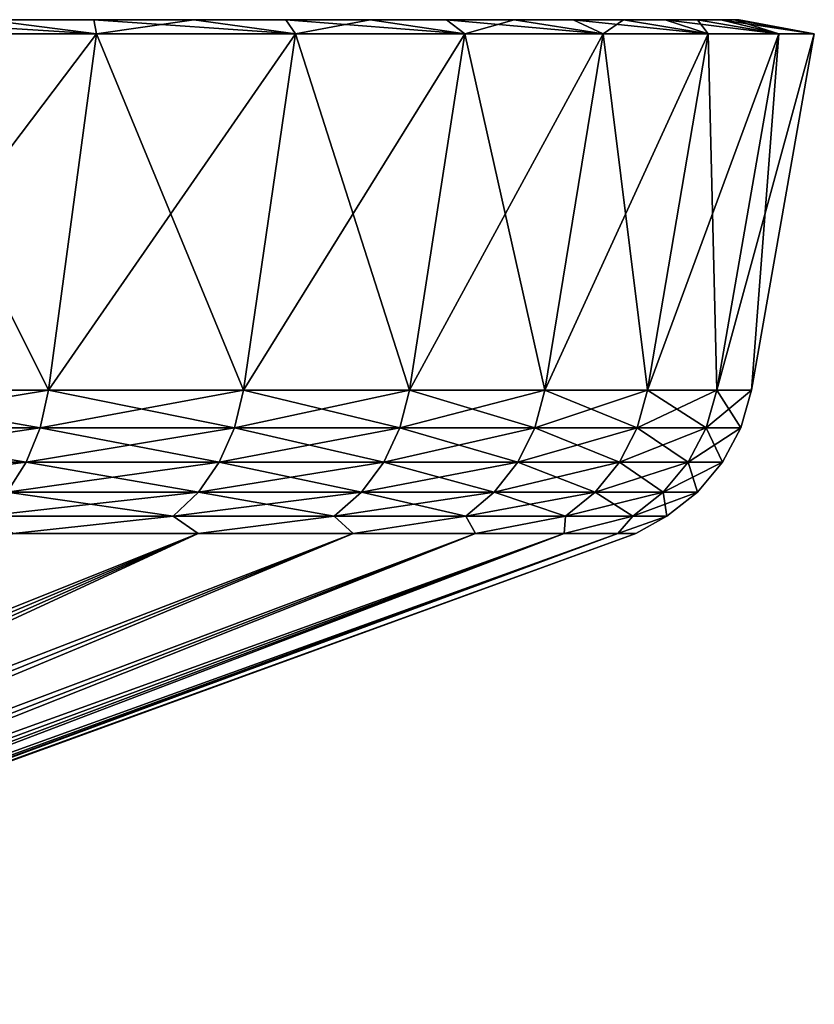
# Model space of a CAD drawing. Header units: metres. Extents: x -109 to 109, y -67 to 73.
# Tile 253 of 253: x 100.45 to 108.95, y 62.21 to 72.74. Entities that reach past the tile are written whole.
import ezdxf

# ---------------------------------------------------------------- set-up
doc = ezdxf.new("R2010")
doc.units = ezdxf.units.M
doc.layers.add('solid_508035_K244200000C76', color=7, linetype='CONTINUOUS')

msp = doc.modelspace()

# ---------------------------------------------------------------- linework, layer by layer
at = {"layer": 'solid_508035_K244200000C76'}
for points in [[(100.099121, 72.739403, -28.259041), (101.270203, 72.589401, -28.209833), (98.850258, 72.589401, -30.764532)], [(98.879433, 72.739403, 15.20974), (98.850258, 72.589401, 16.425121), (101.270203, 72.589401, 13.870421)], [(100.099121, 72.739403, 13.91963), (98.879433, 72.739403, 15.20974), (101.270203, 72.589401, 13.870421)], [(100.099121, 72.739403, -28.259041), (101.244362, 72.739403, -26.902798), (101.270203, 72.589401, -28.209833)], [(101.244362, 72.739403, 12.563387), (100.099121, 72.739403, 13.91963), (101.270203, 72.589401, 13.870421)], [(100.099121, 72.739403, -28.259041), (100.099121, 72.739403, 13.91963), (101.244362, 72.739403, 12.563387)], [(100.099121, 72.739403, -28.259041), (101.244362, 72.739403, 12.563387), (101.244362, 72.739403, -26.902798)], [(101.244362, 72.739403, -26.902798), (102.311935, 72.739403, -25.484257), (101.270203, 72.589401, -28.209833)], [(101.244362, 72.739403, 12.563387), (101.270203, 72.589401, 13.870421), (103.399864, 72.589401, 11.068918)], [(102.311935, 72.739403, 11.144845), (101.244362, 72.739403, 12.563387), (103.399864, 72.589401, 11.068918)], [(101.244362, 72.739403, -26.902798), (101.244362, 72.739403, 12.563387), (102.311935, 72.739403, 11.144845)], [(101.244362, 72.739403, -26.902798), (102.311935, 72.739403, 11.144845), (102.311935, 72.739403, -25.484257)], [(102.311935, 72.739403, -25.484257), (103.399864, 72.589401, -25.408329), (101.270203, 72.589401, -28.209833)], [(102.311935, 72.739403, -25.484257), (103.298294, 72.739403, -24.008051), (103.399864, 72.589401, -25.408329)], [(103.298294, 72.739403, 9.66864), (102.311935, 72.739403, 11.144845), (103.399864, 72.589401, 11.068918)], [(102.311935, 72.739403, -25.484257), (102.311935, 72.739403, 11.144845), (103.298294, 72.739403, 9.66864)], [(102.311935, 72.739403, -25.484257), (103.298294, 72.739403, 9.66864), (103.298294, 72.739403, -24.008051)], [(103.298294, 72.739403, -24.008051), (104.20015, 72.739403, -22.479187), (103.399864, 72.589401, -25.408329)], [(103.298294, 72.739403, 9.66864), (103.399864, 72.589401, 11.068918), (105.214127, 72.589401, 8.053593)], [(104.20015, 72.739403, 8.139776), (103.298294, 72.739403, 9.66864), (105.214127, 72.589401, 8.053593)], [(103.298294, 72.739403, -24.008051), (103.298294, 72.739403, 9.66864), (104.20015, 72.739403, 8.139776)], [(103.298294, 72.739403, -24.008051), (104.20015, 72.739403, 8.139776), (104.20015, 72.739403, -22.479187)], [(104.20015, 72.739403, -22.479187), (105.214127, 72.589401, -22.393003), (103.399864, 72.589401, -25.408329)], [(104.20015, 72.739403, -22.479187), (105.015038, 72.739403, -20.901827), (105.214127, 72.589401, -22.393003)], [(105.015038, 72.739403, 6.562416), (104.20015, 72.739403, 8.139776), (105.214127, 72.589401, 8.053593)], [(104.20015, 72.739403, -22.479187), (104.20015, 72.739403, 8.139776), (105.015038, 72.739403, 6.562416)], [(104.20015, 72.739403, -22.479187), (105.015038, 72.739403, 6.562416), (105.015038, 72.739403, -20.901827)], [(105.015038, 72.739403, -20.901827), (105.74015, 72.739403, -19.281355), (105.214127, 72.589401, -22.393003)], [(105.015038, 72.739403, 6.562416), (105.214127, 72.589401, 8.053593), (106.691734, 72.589401, 4.859807)], [(105.74015, 72.739403, 4.941943), (105.015038, 72.739403, 6.562416), (106.691734, 72.589401, 4.859807)], [(105.015038, 72.739403, -20.901827), (105.015038, 72.739403, 6.562416), (105.74015, 72.739403, 4.941943)], [(105.015038, 72.739403, -20.901827), (105.74015, 72.739403, 4.941943), (105.74015, 72.739403, -19.281355)], [(105.74015, 72.739403, -19.281355), (106.691734, 72.589401, -19.199219), (105.214127, 72.589401, -22.393003)], [(105.74015, 72.739403, -19.281355), (106.37326, 72.739403, -17.622787), (106.691734, 72.589401, -19.199219)], [(106.37326, 72.739403, 3.283377), (105.74015, 72.739403, 4.941943), (106.691734, 72.589401, 4.859807)], [(105.74015, 72.739403, -19.281355), (105.74015, 72.739403, 4.941943), (106.37326, 72.739403, 3.283377)], [(105.74015, 72.739403, -19.281355), (106.37326, 72.739403, 3.283377), (106.37326, 72.739403, -17.622787)], [(106.37326, 72.739403, -17.622787), (106.912354, 72.739403, -15.9314), (106.691734, 72.589401, -19.199219)], [(106.37326, 72.739403, 3.283377), (106.691734, 72.589401, 4.859807), (107.815399, 72.589401, 1.524882)], [(106.912354, 72.739403, 1.59199), (106.37326, 72.739403, 3.283377), (107.815399, 72.589401, 1.524882)], [(106.37326, 72.739403, -17.622787), (106.37326, 72.739403, 3.283377), (106.912354, 72.739403, 1.59199)], [(106.37326, 72.739403, -17.622787), (106.912354, 72.739403, 1.59199), (106.912354, 72.739403, -15.9314)], [(106.912354, 72.739403, -15.9314), (107.815399, 72.589401, -15.864292), (106.691734, 72.589401, -19.199219)], [(106.912354, 72.739403, -15.9314), (107.355789, 72.739403, -14.212347), (107.815399, 72.589401, -15.864292)], [(107.355789, 72.739403, -0.127064), (106.912354, 72.739403, 1.59199), (107.815399, 72.589401, 1.524882)], [(106.912354, 72.739403, -15.9314), (106.912354, 72.739403, 1.59199), (107.355789, 72.739403, -0.127064)], [(106.912354, 72.739403, -15.9314), (107.355789, 72.739403, -0.127064), (107.355789, 72.739403, -14.212347)], [(107.355789, 72.739403, -14.212347), (107.702148, 72.739403, -12.471059), (107.815399, 72.589401, -15.864292)], [(107.355789, 72.739403, -0.127064), (107.815399, 72.589401, 1.524882), (108.571869, 72.589401, -1.911845)], [(107.702148, 72.739403, -1.868352), (107.355789, 72.739403, -0.127064), (108.571869, 72.589401, -1.911845)], [(107.355789, 72.739403, -14.212347), (107.355789, 72.739403, -0.127064), (107.702148, 72.739403, -1.868352)], [(107.355789, 72.739403, -14.212347), (107.702148, 72.739403, -1.868352), (107.702148, 72.739403, -12.471059)], [(107.702148, 72.739403, -12.471059), (108.571869, 72.589401, -12.427567), (107.815399, 72.589401, -15.864292)], [(107.702148, 72.739403, -12.471059), (107.950294, 72.739403, -10.71337), (108.571869, 72.589401, -12.427567)], [(107.950294, 72.739403, -3.62604), (107.702148, 72.739403, -1.868352), (108.571869, 72.589401, -1.911845)], [(107.702148, 72.739403, -12.471059), (107.702148, 72.739403, -1.868352), (107.950294, 72.739403, -3.62604)], [(107.702148, 72.739403, -12.471059), (107.950294, 72.739403, -3.62604), (107.950294, 72.739403, -10.71337)], [(107.950294, 72.739403, -10.71337), (108.099518, 72.739403, -8.944262), (108.571869, 72.589401, -12.427567)], [(107.950294, 72.739403, -3.62604), (108.571869, 72.589401, -1.911845), (108.952332, 72.589401, -5.410166)], [(108.099518, 72.739403, -5.39515), (107.950294, 72.739403, -3.62604), (108.952332, 72.589401, -5.410166)], [(107.950294, 72.739403, -10.71337), (107.950294, 72.739403, -3.62604), (108.099518, 72.739403, -5.39515)], [(107.950294, 72.739403, -10.71337), (108.099518, 72.739403, -5.39515), (108.099518, 72.739403, -8.944262)], [(108.099518, 72.739403, -8.944262), (108.952332, 72.589401, -8.929245), (108.571869, 72.589401, -12.427567)], [(108.099518, 72.739403, -8.944262), (108.1493, 72.739403, -7.169705), (108.952332, 72.589401, -8.929245)], [(108.1493, 72.739403, -7.169705), (108.099518, 72.739403, -5.39515), (108.952332, 72.589401, -5.410166)], [(108.099518, 72.739403, -8.944262), (108.099518, 72.739403, -5.39515), (108.1493, 72.739403, -7.169705)], [(108.1493, 72.739403, -7.169705), (108.952332, 72.589401, -5.410166), (108.952332, 72.589401, -8.929245)], [(98.387886, 68.776558, -30.276468), (98.850258, 72.589401, -30.764532), (101.270203, 72.589401, -28.209833)], [(100.757858, 68.776558, -27.774519), (98.387886, 68.776558, -30.276468), (101.270203, 72.589401, -28.209833)], [(98.387886, 68.776558, 15.937057), (100.757858, 68.776558, 13.435107), (98.850258, 72.589401, 16.425121)], [(100.757858, 68.776558, 13.435107), (101.270203, 72.589401, 13.870421), (98.850258, 72.589401, 16.425121)], [(100.757858, 68.776558, -27.774519), (101.270203, 72.589401, -28.209833), (103.399864, 72.589401, -25.408329)], [(102.84343, 68.776558, -25.031), (100.757858, 68.776558, -27.774519), (103.399864, 72.589401, -25.408329)], [(100.757858, 68.776558, 13.435107), (102.84343, 68.776558, 10.691588), (101.270203, 72.589401, 13.870421)], [(102.84343, 68.776558, 10.691588), (103.399864, 72.589401, 11.068918), (101.270203, 72.589401, 13.870421)], [(102.84343, 68.776558, -25.031), (103.399864, 72.589401, -25.408329), (105.214127, 72.589401, -22.393003)], [(104.620148, 68.776558, -22.078064), (102.84343, 68.776558, -25.031), (105.214127, 72.589401, -22.393003)], [(102.84343, 68.776558, 10.691588), (104.620148, 68.776558, 7.738652), (103.399864, 72.589401, 11.068918)], [(104.620148, 68.776558, 7.738652), (105.214127, 72.589401, 8.053593), (103.399864, 72.589401, 11.068918)], [(104.620148, 68.776558, -22.078064), (105.214127, 72.589401, -22.393003), (106.691734, 72.589401, -19.199219)], [(106.067184, 68.776558, -18.950354), (104.620148, 68.776558, -22.078064), (106.691734, 72.589401, -19.199219)], [(104.620148, 68.776558, 7.738652), (106.067184, 68.776558, 4.610941), (105.214127, 72.589401, 8.053593)], [(106.067184, 68.776558, 4.610941), (106.691734, 72.589401, 4.859807), (105.214127, 72.589401, 8.053593)], [(106.067184, 68.776558, -18.950354), (106.691734, 72.589401, -19.199219), (107.815399, 72.589401, -15.864292)], [(107.167572, 68.776558, -15.684516), (106.067184, 68.776558, -18.950354), (107.815399, 72.589401, -15.864292)], [(106.067184, 68.776558, 4.610941), (107.167572, 68.776558, 1.345104), (106.691734, 72.589401, 4.859807)], [(107.167572, 68.776558, 1.345104), (107.815399, 72.589401, 1.524882), (106.691734, 72.589401, 4.859807)], [(107.167572, 68.776558, -15.684516), (107.815399, 72.589401, -15.864292), (108.571869, 72.589401, -12.427567)], [(107.908409, 68.776558, -12.318851), (107.167572, 68.776558, -15.684516), (108.571869, 72.589401, -12.427567)], [(107.167572, 68.776558, 1.345104), (107.908409, 68.776558, -2.02056), (107.815399, 72.589401, 1.524882)], [(107.908409, 68.776558, -2.02056), (108.571869, 72.589401, -1.911845), (107.815399, 72.589401, 1.524882)], [(107.908409, 68.776558, -12.318851), (108.571869, 72.589401, -12.427567), (108.952332, 72.589401, -8.929245)], [(108.281013, 68.776558, -8.892827), (107.908409, 68.776558, -12.318851), (108.952332, 72.589401, -8.929245)], [(107.908409, 68.776558, -2.02056), (108.281013, 68.776558, -5.446585), (108.571869, 72.589401, -1.911845)], [(108.281013, 68.776558, -8.892827), (108.952332, 72.589401, -8.929245), (108.952332, 72.589401, -5.410166)], [(108.281013, 68.776558, -5.446585), (108.952332, 72.589401, -5.410166), (108.571869, 72.589401, -1.911845)], [(108.281013, 68.776558, -5.446585), (108.281013, 68.776558, -8.892827), (108.952332, 72.589401, -5.410166)], [(98.308952, 68.375809, -30.19314), (98.387886, 68.776558, -30.276468), (100.757858, 68.776558, -27.774519)], [(98.308952, 68.375809, -30.19314), (100.757858, 68.776558, -27.774519), (100.67038, 68.375809, -27.700212)], [(100.67038, 68.375809, 13.360801), (98.387886, 68.776558, 15.937057), (98.308952, 68.375809, 15.853728)], [(100.67038, 68.375809, 13.360801), (100.757858, 68.776558, 13.435107), (98.387886, 68.776558, 15.937057)], [(100.67038, 68.375809, -27.700212), (100.757858, 68.776558, -27.774519), (102.84343, 68.776558, -25.031)], [(100.67038, 68.375809, -27.700212), (102.84343, 68.776558, -25.031), (102.748428, 68.375809, -24.966583)], [(102.748428, 68.375809, 10.627172), (100.757858, 68.776558, 13.435107), (100.67038, 68.375809, 13.360801)], [(102.748428, 68.375809, 10.627172), (102.84343, 68.776558, 10.691588), (100.757858, 68.776558, 13.435107)], [(102.748428, 68.375809, -24.966583), (102.84343, 68.776558, -25.031), (104.620148, 68.776558, -22.078064)], [(102.748428, 68.375809, -24.966583), (104.620148, 68.776558, -22.078064), (104.518745, 68.375809, -22.024303)], [(104.518745, 68.375809, 7.684892), (102.84343, 68.776558, 10.691588), (102.748428, 68.375809, 10.627172)], [(104.518745, 68.375809, 7.684892), (104.620148, 68.776558, 7.738652), (102.84343, 68.776558, 10.691588)], [(104.518745, 68.375809, -22.024303), (104.620148, 68.776558, -22.078064), (106.067184, 68.776558, -18.950354)], [(104.518745, 68.375809, -22.024303), (106.067184, 68.776558, -18.950354), (105.960564, 68.375809, -18.907866)], [(105.960564, 68.375809, 4.568455), (104.620148, 68.776558, 7.738652), (104.518745, 68.375809, 7.684892)], [(105.960564, 68.375809, 4.568455), (106.067184, 68.776558, 4.610941), (104.620148, 68.776558, 7.738652)], [(105.960564, 68.375809, -18.907866), (106.067184, 68.776558, -18.950354), (107.167572, 68.776558, -15.684516)], [(105.960564, 68.375809, -18.907866), (107.167572, 68.776558, -15.684516), (107.056976, 68.375809, -15.65381)], [(107.056976, 68.375809, 1.314398), (106.067184, 68.776558, 4.610941), (105.960564, 68.375809, 4.568455)], [(107.056976, 68.375809, 1.314398), (107.167572, 68.776558, 1.345104), (106.067184, 68.776558, 4.610941)], [(107.056976, 68.375809, -15.65381), (107.167572, 68.776558, -15.684516), (107.908409, 68.776558, -12.318851)], [(107.056976, 68.375809, -15.65381), (107.908409, 68.776558, -12.318851), (107.795143, 68.375809, -12.300284)], [(107.795143, 68.375809, -2.039127), (107.167572, 68.776558, 1.345104), (107.056976, 68.375809, 1.314398)], [(107.795143, 68.375809, -2.039127), (107.908409, 68.776558, -2.02056), (107.167572, 68.776558, 1.345104)], [(107.795143, 68.375809, -12.300284), (107.908409, 68.776558, -12.318851), (108.281013, 68.776558, -8.892827)], [(107.795143, 68.375809, -12.300284), (108.281013, 68.776558, -8.892827), (108.166405, 68.375809, -8.886608)], [(108.166405, 68.375809, -5.452803), (107.908409, 68.776558, -2.02056), (107.795143, 68.375809, -2.039127)], [(108.166405, 68.375809, -5.452803), (108.281013, 68.776558, -5.446585), (107.908409, 68.776558, -2.02056)], [(108.166405, 68.375809, -8.886608), (108.281013, 68.776558, -8.892827), (108.281013, 68.776558, -5.446585)], [(108.166405, 68.375809, -8.886608), (108.281013, 68.776558, -5.446585), (108.166405, 68.375809, -5.452803)], [(98.308952, 68.375809, 15.853728), (98.173965, 68.006165, 15.71122), (100.520775, 68.006165, 13.233723)], [(100.67038, 68.375809, -27.700212), (100.520775, 68.006165, -27.573133), (98.173965, 68.006165, -30.050631)], [(98.308952, 68.375809, -30.19314), (100.67038, 68.375809, -27.700212), (98.173965, 68.006165, -30.050631)], [(100.67038, 68.375809, 13.360801), (98.308952, 68.375809, 15.853728), (100.520775, 68.006165, 13.233723)], [(100.67038, 68.375809, 13.360801), (100.520775, 68.006165, 13.233723), (102.58596, 68.006165, 10.517015)], [(102.748428, 68.375809, -24.966583), (102.58596, 68.006165, -24.856426), (100.520775, 68.006165, -27.573133)], [(100.67038, 68.375809, -27.700212), (102.748428, 68.375809, -24.966583), (100.520775, 68.006165, -27.573133)], [(102.748428, 68.375809, 10.627172), (100.67038, 68.375809, 13.360801), (102.58596, 68.006165, 10.517015)], [(102.748428, 68.375809, 10.627172), (102.58596, 68.006165, 10.517015), (104.345314, 68.006165, 7.592946)], [(104.518745, 68.375809, -22.024303), (104.345314, 68.006165, -21.932356), (102.58596, 68.006165, -24.856426)], [(102.748428, 68.375809, -24.966583), (104.518745, 68.375809, -22.024303), (102.58596, 68.006165, -24.856426)], [(104.518745, 68.375809, 7.684892), (102.748428, 68.375809, 10.627172), (104.345314, 68.006165, 7.592946)], [(104.518745, 68.375809, 7.684892), (104.345314, 68.006165, 7.592946), (105.778206, 68.006165, 4.495799)], [(105.960564, 68.375809, -18.907866), (105.778206, 68.006165, -18.835209), (104.345314, 68.006165, -21.932356)], [(104.518745, 68.375809, -22.024303), (105.960564, 68.375809, -18.907866), (104.345314, 68.006165, -21.932356)], [(105.960564, 68.375809, 4.568455), (104.518745, 68.375809, 7.684892), (105.778206, 68.006165, 4.495799)], [(105.960564, 68.375809, 4.568455), (105.778206, 68.006165, 4.495799), (106.867844, 68.006165, 1.261884)], [(107.056976, 68.375809, -15.65381), (106.867844, 68.006165, -15.601295), (105.778206, 68.006165, -18.835209)], [(105.960564, 68.375809, -18.907866), (107.056976, 68.375809, -15.65381), (105.778206, 68.006165, -18.835209)], [(107.056976, 68.375809, 1.314398), (105.960564, 68.375809, 4.568455), (106.867844, 68.006165, 1.261884)], [(107.056976, 68.375809, 1.314398), (106.867844, 68.006165, 1.261884), (107.60144, 68.006165, -2.070884)], [(107.795143, 68.375809, -12.300284), (107.60144, 68.006165, -12.268527), (106.867844, 68.006165, -15.601295)], [(107.056976, 68.375809, -15.65381), (107.795143, 68.375809, -12.300284), (106.867844, 68.006165, -15.601295)], [(107.795143, 68.375809, -2.039127), (107.056976, 68.375809, 1.314398), (107.60144, 68.006165, -2.070884)], [(107.795143, 68.375809, -2.039127), (107.60144, 68.006165, -2.070884), (107.970398, 68.006165, -5.46343)], [(108.166405, 68.375809, -8.886608), (107.970398, 68.006165, -8.875981), (107.60144, 68.006165, -12.268527)], [(107.795143, 68.375809, -12.300284), (108.166405, 68.375809, -8.886608), (107.60144, 68.006165, -12.268527)], [(108.166405, 68.375809, -5.452803), (107.795143, 68.375809, -2.039127), (107.970398, 68.006165, -5.46343)], [(108.166405, 68.375809, -5.452803), (107.970398, 68.006165, -5.46343), (107.970398, 68.006165, -8.875981)], [(108.166405, 68.375809, -8.886608), (108.166405, 68.375809, -5.452803), (107.970398, 68.006165, -8.875981)], [(100.520775, 68.006165, -27.573133), (100.315811, 67.685463, -27.399035), (97.989021, 67.685463, -29.855392)], [(98.173965, 68.006165, -30.050631), (100.520775, 68.006165, -27.573133), (97.989021, 67.685463, -29.855392)], [(100.520775, 68.006165, 13.233723), (98.173965, 68.006165, 15.71122), (100.315811, 67.685463, 13.059624)], [(100.520775, 68.006165, 13.233723), (100.315811, 67.685463, 13.059624), (102.363373, 67.685463, 10.366097)], [(102.58596, 68.006165, -24.856426), (102.363373, 67.685463, -24.705507), (100.315811, 67.685463, -27.399035)], [(100.520775, 68.006165, -27.573133), (102.58596, 68.006165, -24.856426), (100.315811, 67.685463, -27.399035)], [(102.58596, 68.006165, 10.517015), (100.520775, 68.006165, 13.233723), (102.363373, 67.685463, 10.366097)], [(102.58596, 68.006165, 10.517015), (102.363373, 67.685463, 10.366097), (104.107712, 67.685463, 7.466979)], [(104.345314, 68.006165, -21.932356), (104.107712, 67.685463, -21.806391), (102.363373, 67.685463, -24.705507)], [(102.58596, 68.006165, -24.856426), (104.345314, 68.006165, -21.932356), (102.363373, 67.685463, -24.705507)], [(104.345314, 68.006165, 7.592946), (102.58596, 68.006165, 10.517015), (104.107712, 67.685463, 7.466979)], [(104.345314, 68.006165, 7.592946), (104.107712, 67.685463, 7.466979), (105.528381, 67.685463, 4.396259)], [(105.778206, 68.006165, -18.835209), (105.528381, 67.685463, -18.73567), (104.107712, 67.685463, -21.806391)], [(104.345314, 68.006165, -21.932356), (105.778206, 68.006165, -18.835209), (104.107712, 67.685463, -21.806391)], [(105.778206, 68.006165, 4.495799), (104.345314, 68.006165, 7.592946), (105.528381, 67.685463, 4.396259)], [(105.778206, 68.006165, 4.495799), (105.528381, 67.685463, 4.396259), (106.608719, 67.685463, 1.189939)], [(106.867844, 68.006165, -15.601295), (106.608719, 67.685463, -15.529349), (105.528381, 67.685463, -18.73567)], [(105.778206, 68.006165, -18.835209), (106.867844, 68.006165, -15.601295), (105.528381, 67.685463, -18.73567)], [(106.867844, 68.006165, 1.261884), (105.778206, 68.006165, 4.495799), (106.608719, 67.685463, 1.189939)], [(106.867844, 68.006165, 1.261884), (106.608719, 67.685463, 1.189939), (107.336052, 67.685463, -2.114391)], [(107.60144, 68.006165, -12.268527), (107.336052, 67.685463, -12.22502), (106.608719, 67.685463, -15.529349)], [(106.867844, 68.006165, -15.601295), (107.60144, 68.006165, -12.268527), (106.608719, 67.685463, -15.529349)], [(107.60144, 68.006165, -2.070884), (106.867844, 68.006165, 1.261884), (107.336052, 67.685463, -2.114391)], [(107.60144, 68.006165, -2.070884), (107.336052, 67.685463, -2.114391), (107.701866, 67.685463, -5.477989)], [(107.970398, 68.006165, -8.875981), (107.701866, 67.685463, -8.861422), (107.336052, 67.685463, -12.22502)], [(107.60144, 68.006165, -12.268527), (107.970398, 68.006165, -8.875981), (107.336052, 67.685463, -12.22502)], [(107.970398, 68.006165, -5.46343), (107.60144, 68.006165, -2.070884), (107.701866, 67.685463, -5.477989)], [(107.970398, 68.006165, -5.46343), (107.701866, 67.685463, -5.477989), (107.701866, 67.685463, -8.861422)], [(107.970398, 68.006165, -8.875981), (107.970398, 68.006165, -5.46343), (107.701866, 67.685463, -8.861422)], [(100.315811, 67.685463, 13.059624), (100.064461, 67.427757, 12.846129), (102.090416, 67.427757, 10.181029)], [(102.363373, 67.685463, -24.705507), (102.090416, 67.427757, -24.520439), (100.064461, 67.427757, -27.185541)], [(100.315811, 67.685463, -27.399035), (102.363373, 67.685463, -24.705507), (100.064461, 67.427757, -27.185541)], [(102.363373, 67.685463, 10.366097), (100.315811, 67.685463, 13.059624), (102.090416, 67.427757, 10.181029)], [(102.363373, 67.685463, 10.366097), (102.090416, 67.427757, 10.181029), (103.816353, 67.427757, 7.312508)], [(104.107712, 67.685463, -21.806391), (103.816353, 67.427757, -21.651918), (102.090416, 67.427757, -24.520439)], [(102.363373, 67.685463, -24.705507), (104.107712, 67.685463, -21.806391), (102.090416, 67.427757, -24.520439)], [(104.107712, 67.685463, 7.466979), (102.363373, 67.685463, 10.366097), (103.816353, 67.427757, 7.312508)], [(104.107712, 67.685463, 7.466979), (103.816353, 67.427757, 7.312508), (105.222023, 67.427757, 4.274195)], [(105.528381, 67.685463, -18.73567), (105.222023, 67.427757, -18.613605), (103.816353, 67.427757, -21.651918)], [(104.107712, 67.685463, -21.806391), (105.528381, 67.685463, -18.73567), (103.816353, 67.427757, -21.651918)], [(105.528381, 67.685463, 4.396259), (104.107712, 67.685463, 7.466979), (105.222023, 67.427757, 4.274195)], [(105.528381, 67.685463, 4.396259), (105.222023, 67.427757, 4.274195), (106.290955, 67.427757, 1.101713)], [(106.608719, 67.685463, -15.529349), (106.290955, 67.427757, -15.441124), (105.222023, 67.427757, -18.613605)], [(105.528381, 67.685463, -18.73567), (106.608719, 67.685463, -15.529349), (105.222023, 67.427757, -18.613605)], [(106.608719, 67.685463, 1.189939), (105.528381, 67.685463, 4.396259), (106.290955, 67.427757, 1.101713)], [(106.608719, 67.685463, 1.189939), (106.290955, 67.427757, 1.101713), (107.01062, 67.427757, -2.167743)], [(107.336052, 67.685463, -12.22502), (107.01062, 67.427757, -12.171668), (106.290955, 67.427757, -15.441124)], [(106.608719, 67.685463, -15.529349), (107.336052, 67.685463, -12.22502), (106.290955, 67.427757, -15.441124)], [(107.336052, 67.685463, -2.114391), (106.608719, 67.685463, 1.189939), (107.01062, 67.427757, -2.167743)], [(107.336052, 67.685463, -2.114391), (107.01062, 67.427757, -2.167743), (107.372574, 67.427757, -5.495843)], [(107.701866, 67.685463, -8.861422), (107.372574, 67.427757, -8.843568), (107.01062, 67.427757, -12.171668)], [(107.336052, 67.685463, -12.22502), (107.701866, 67.685463, -8.861422), (107.01062, 67.427757, -12.171668)], [(107.701866, 67.685463, -5.477989), (107.336052, 67.685463, -2.114391), (107.372574, 67.427757, -5.495843)], [(107.701866, 67.685463, -5.477989), (107.372574, 67.427757, -5.495843), (107.372574, 67.427757, -8.843568)], [(107.701866, 67.685463, -8.861422), (107.701866, 67.685463, -5.477989), (107.372574, 67.427757, -8.843568)], [(102.090416, 67.427757, 10.181029), (100.064461, 67.427757, 12.846129), (100.378777, 67.244469, 11.873012)], [(100.064461, 67.427757, -27.185541), (102.090416, 67.427757, -24.520439), (100.378761, 67.244469, -26.212437)], [(102.090416, 67.427757, -24.520439), (102.360733, 67.244469, -23.419121), (100.378761, 67.244469, -26.212437)], [(102.090416, 67.427757, 10.181029), (100.378777, 67.244469, 11.873012), (102.360741, 67.244469, 9.079695)], [(103.816353, 67.427757, 7.312508), (102.090416, 67.427757, 10.181029), (102.360741, 67.244469, 9.079695)], [(102.090416, 67.427757, -24.520439), (103.816353, 67.427757, -21.651918), (102.360733, 67.244469, -23.419121)], [(103.816353, 67.427757, -21.651918), (104.017487, 67.244469, -20.421457), (102.360733, 67.244469, -23.419121)], [(103.816353, 67.427757, 7.312508), (102.360741, 67.244469, 9.079695), (104.017494, 67.244469, 6.08203)], [(105.222023, 67.427757, 4.274195), (103.816353, 67.427757, 7.312508), (104.017494, 67.244469, 6.08203)], [(103.816353, 67.427757, -21.651918), (105.222023, 67.427757, -18.613605), (104.017487, 67.244469, -20.421457)], [(105.222023, 67.427757, -18.613605), (105.328186, 67.244469, -17.257154), (104.017487, 67.244469, -20.421457)], [(105.222023, 67.427757, 4.274195), (104.017494, 67.244469, 6.08203), (105.328194, 67.244469, 2.917726)], [(106.290955, 67.427757, 1.101713), (105.222023, 67.427757, 4.274195), (105.328194, 67.244469, 2.917726)], [(105.222023, 67.427757, -18.613605), (106.290955, 67.427757, -15.441124), (105.328186, 67.244469, -17.257154)], [(106.290955, 67.427757, -15.441124), (106.27636, 67.244469, -13.965981), (105.328186, 67.244469, -17.257154)], [(106.290955, 67.427757, 1.101713), (105.328194, 67.244469, 2.917726), (106.276367, 67.244469, -0.373447)], [(107.01062, 67.427757, -12.171668), (106.850075, 67.244469, -10.589354), (106.27636, 67.244469, -13.965981)], [(106.290955, 67.427757, -15.441124), (107.01062, 67.427757, -12.171668), (106.27636, 67.244469, -13.965981)], [(107.01062, 67.427757, -2.167743), (106.276367, 67.244469, -0.373447), (106.850075, 67.244469, -3.750075)], [(107.01062, 67.427757, -2.167743), (106.290955, 67.427757, 1.101713), (106.276367, 67.244469, -0.373447)], [(107.372574, 67.427757, -5.495843), (106.850075, 67.244469, -3.750075), (107.042114, 67.244469, -7.169714)], [(107.372574, 67.427757, -5.495843), (107.01062, 67.427757, -2.167743), (106.850075, 67.244469, -3.750075)], [(107.372574, 67.427757, -8.843568), (107.042114, 67.244469, -7.169714), (106.850075, 67.244469, -10.589354)], [(107.01062, 67.427757, -12.171668), (107.372574, 67.427757, -8.843568), (106.850075, 67.244469, -10.589354)], [(107.372574, 67.427757, -8.843568), (107.372574, 67.427757, -5.495843), (107.042114, 67.244469, -7.169714)], [(102.360733, 67.244469, -23.419121), (90.389908, 62.20826, -16.450638), (89.753174, 62.20826, -17.339209)], [(100.378761, 67.244469, -26.212437), (102.360733, 67.244469, -23.419121), (89.753174, 62.20826, -17.339209)], [(102.360733, 67.244469, -23.419121), (90.967171, 62.20826, -15.522323), (90.389908, 62.20826, -16.450638)], [(102.360741, 67.244469, 9.079695), (90.389915, 62.20826, 2.111218), (90.967178, 62.20826, 1.182904)], [(102.360741, 67.244469, 9.079695), (100.378777, 67.244469, 11.873012), (90.389915, 62.20826, 2.111218)], [(104.017487, 67.244469, -20.421457), (91.482483, 62.20826, -14.558242), (90.967171, 62.20826, -15.522323)], [(102.360733, 67.244469, -23.419121), (104.017487, 67.244469, -20.421457), (90.967171, 62.20826, -15.522323)], [(102.360741, 67.244469, 9.079695), (90.967178, 62.20826, 1.182904), (91.482491, 62.20826, 0.218822)], [(104.017487, 67.244469, -20.421457), (91.93364, 62.20826, -13.562522), (91.482483, 62.20826, -14.558242)], [(104.017494, 67.244469, 6.08203), (91.482491, 62.20826, 0.218822), (91.93364, 62.20826, -0.776898)], [(104.017494, 67.244469, 6.08203), (102.360741, 67.244469, 9.079695), (91.482491, 62.20826, 0.218822)], [(105.328186, 67.244469, -17.257154), (92.318703, 62.20826, -12.539429), (91.93364, 62.20826, -13.562522)], [(104.017487, 67.244469, -20.421457), (105.328186, 67.244469, -17.257154), (91.93364, 62.20826, -13.562522)], [(105.328194, 67.244469, 2.917726), (91.93364, 62.20826, -0.776898), (92.31871, 62.20826, -1.799992)], [(105.328194, 67.244469, 2.917726), (104.017494, 67.244469, 6.08203), (91.93364, 62.20826, -0.776898)], [(106.27636, 67.244469, -13.965981), (92.636032, 62.20826, -11.49334), (92.318703, 62.20826, -12.539429)], [(105.328186, 67.244469, -17.257154), (106.27636, 67.244469, -13.965981), (92.318703, 62.20826, -12.539429)], [(105.328194, 67.244469, 2.917726), (92.31871, 62.20826, -1.799992), (92.636032, 62.20826, -2.84608)], [(106.27636, 67.244469, -13.965981), (92.884262, 62.20826, -10.428738), (92.636032, 62.20826, -11.49334)], [(106.276367, 67.244469, -0.373447), (92.636032, 62.20826, -2.84608), (92.884262, 62.20826, -3.910682)], [(106.276367, 67.244469, -0.373447), (105.328194, 67.244469, 2.917726), (92.636032, 62.20826, -2.84608)], [(106.850075, 67.244469, -10.589354), (93.062332, 62.20826, -9.35018), (92.884262, 62.20826, -10.428738)], [(106.27636, 67.244469, -13.965981), (106.850075, 67.244469, -10.589354), (92.884262, 62.20826, -10.428738)], [(106.276367, 67.244469, -0.373447), (92.884262, 62.20826, -3.910682), (93.062332, 62.20826, -4.989241)], [(106.850075, 67.244469, -10.589354), (93.169479, 62.20826, -8.262284), (93.062332, 62.20826, -9.35018)], [(106.850075, 67.244469, -3.750075), (93.062332, 62.20826, -4.989241), (93.169479, 62.20826, -6.077136)], [(106.850075, 67.244469, -3.750075), (106.276367, 67.244469, -0.373447), (93.062332, 62.20826, -4.989241)], [(107.042114, 67.244469, -7.169714), (93.205246, 62.20826, -7.16971), (93.169479, 62.20826, -8.262284)], [(106.850075, 67.244469, -10.589354), (107.042114, 67.244469, -7.169714), (93.169479, 62.20826, -8.262284)], [(106.850075, 67.244469, -3.750075), (93.169479, 62.20826, -6.077136), (93.205246, 62.20826, -7.16971)], [(107.042114, 67.244469, -7.169714), (106.850075, 67.244469, -3.750075), (93.205246, 62.20826, -7.16971)]]:
    msp.add_3dface(points, dxfattribs=at)

doc.saveas('drawing.dxf')
